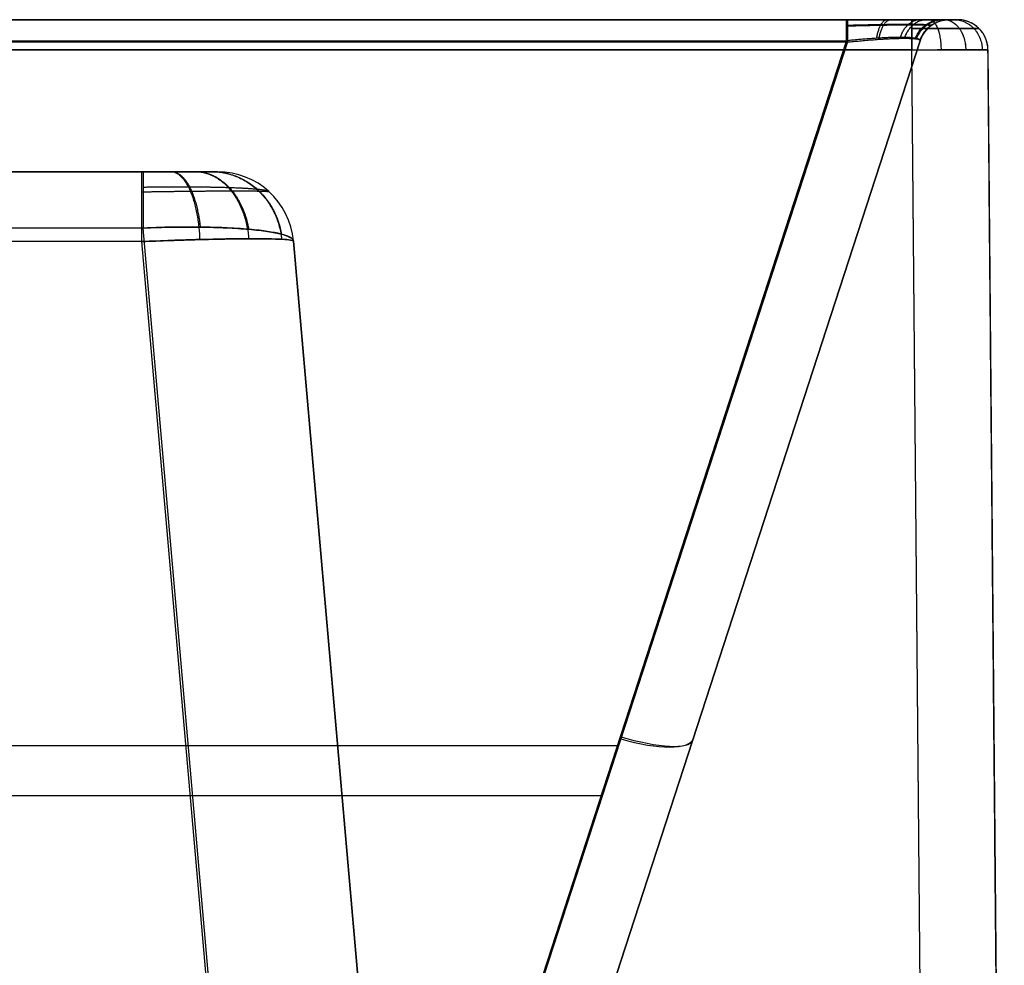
# Model space of a CAD drawing. Header units: millimetres. Extents: x 778 to 1998, y 0 to 125.
# Tile 256 of 256: x 1934 to 1998, y 63 to 125. Entities that reach past the tile are written whole.
import ezdxf

# ---------------------------------------------------------------- set-up
doc = ezdxf.new("R2010")
doc.units = ezdxf.units.MM
doc.header["$MEASUREMENT"] = 0
doc.layers.add('Predefinito', color=7, linetype='Continuous', true_color=0x000000)

msp = doc.modelspace()

# ---------------------------------------------------------------- linework, layer by layer
at = {"layer": 'Predefinito'}
for p, q in [((1994.635, 125, 19.509), (1995.199, 125, 19.509)), ((1958.376, 32.767, -65.286), (1987.863, 123.518, -89.603)), ((1987.977, 123.618, 244.551), (1958.406, 32.607, 214.98)), ((1963.009, 32.139, 77.464), (1992.733, 123.618, 77.464)), ((1992.733, 123.618, -84.867), (1963.132, 32.516, -60.457)), ((1963.161, 32.607, 210.224), (1992.733, 123.618, 239.796)), ((1993.273, 0, 250.091), (1992.199, 123.017, 249.017)), ((1993.272, 0, -210), (1992.199, 123, -210)), ((1997.199, 123.017, 244.017), (1998.273, 0, 245.091)), ((1997.199, 123.017, 20.046), (1998.273, 0, 20.046)), ((1790.655, 115, -136.347), (1946.539, 115, -136.347)), ((1951.37, 0, -66.859), (1941.633, 111.294, -96.68)), ((1951.213, 0, -185), (1941.555, 110.399, -176.168)), ((1961.182, 0, -76.978), (1951.52, 110.436, -106.57)), ((1951.52, 110.436, -166.203), (1961.182, 0, -175.038)), ((1961.182, 0, -126.008), (1951.52, 110.436, -126.008)), ((1977.871, 77.878, 224.934), (1977.871, 77.878, -72.611)), ((1139.452, 77.25, 229.485), (1972.912, 77.25, 229.485)), ((1140.605, 73.954, -76.322), (1971.759, 73.954, -76.322))]:
    msp.add_line(p, q, dxfattribs=at)
at = {"layer": 'Predefinito', "extrusion": (1, -1.05534e-11, -2.91925e-12)}
msp.add_arc((123, -91.535, 1987.863), 2, 0, 75, dxfattribs=at)
at = {"layer": 'Predefinito', "extrusion": (1, 1.10977e-11, 6.55578e-14)}
msp.add_arc((123, 246.453, 1987.977), 2, 288, 360, dxfattribs=at)
at = {"layer": 'Predefinito', "extrusion": (1, -5.45697e-12, 2.6148e-12)}
msp.add_arc((123, -208, 1992.199), 2, 270, 0, dxfattribs=at)
at = {"layer": 'Predefinito', "extrusion": (1, -9.11135e-12, -7.89528e-12)}
msp.add_arc((123, 247.017, 1992.199), 2, 0, 89.5, dxfattribs=at)
at = {"layer": 'Predefinito'}
for centre, radius, start, end in [((1994.635, 123, 239.796), 2, 90, 162), ((1994.635, 123, 77.464), 2, 90, 162), ((1995.199, 123, -205), 2, 0.5, 90), ((1995.199, 123, 19.509), 2, 0.5, 90), ((1946.539, 110, -106.57), 5, 5, 90), ((1946.539, 110, -166.203), 5, 5, 90), ((1946.539, 110, -136.386), 5, 5, 90)]:
    msp.add_arc(centre, radius, start, end, dxfattribs=at)
at = {"layer": 'Predefinito', "extrusion": (1, -4.19045e-13, 2.9562e-13)}
msp.add_arc((110, -171.184, 1941.555), 5, 274.57392, 0, dxfattribs=at)
at = {"layer": 'Predefinito', "extrusion": (1, 5.45601e-12, -5.05609e-14)}
msp.add_arc((110, -101.51, 1941.633), 5, 360, 75, dxfattribs=at)
at = {"layer": 'Predefinito', "extrusion": (0.299447, 0.921602, -0.246943)}
msp.add_arc((-1852.001, 98.858, 681.632), 5, 180, 265.41261, dxfattribs=at)
at = {"layer": 'Predefinito', "extrusion": (0.295242, 0.908661, 0.295242)}
msp.add_arc((-1852.001, 12.589, 720.915), 5, 95.47961, 180, dxfattribs=at)
at = {"layer": 'Predefinito'}
for points in [[(1992.199, 125, -208), (1388.182, 125, -208), (784.164, 125, -208)], [(784.164, 125, 247.017), (1388.182, 125, 247.017), (1992.199, 125, 247.017)], [(1987.977, 125, 246.453), (1556.182, 125, 246.453), (1124.386, 125, 246.453)], [(1124.5, 125, -91.535), (1556.182, 125, -91.535), (1987.863, 125, -91.535)], [(1994.635, 125, -84.867), (1994.635, 125, 77.464), (1994.635, 125, 239.796)], [(1995.199, 125, 244.017), (1995.199, 125, 19.509), (1995.199, 125, -205)], [(1124.386, 123.618, 244.551), (1556.182, 123.618, 244.551), (1987.977, 123.618, 244.551)], [(1987.863, 123.518, -89.603), (1556.182, 123.518, -89.603), (1124.5, 123.518, -89.603)], [(1992.733, 123.618, 239.796), (1992.733, 123.618, 77.464), (1992.733, 123.618, -84.867)], [(1992.199, 123.017, 249.017), (1388.182, 123.017, 249.017), (784.164, 123.017, 249.017)], [(1992.199, 123, -210), (1388.182, 123, -210), (784.164, 123, -210)], [(1998.273, 0, -205), (1997.736, 61.509, -205), (1997.199, 123.017, -205)], [(1997.199, 123.017, -205), (1997.199, 123.017, 19.509), (1997.199, 123.017, 244.017)], [(1795.504, 115, -101.51), (1868.568, 115, -101.51), (1941.633, 115, -101.51)], [(1941.555, 115, -171.184), (1868.608, 115, -171.184), (1795.662, 115, -171.184)], [(1946.539, 115, -106.57), (1946.539, 115, -136.386), (1946.539, 115, -166.203)], [(1941.633, 111.294, -96.68), (1868.568, 111.294, -96.68), (1795.504, 111.294, -96.68)], [(1941.555, 110.399, -176.168), (1868.608, 110.399, -176.168), (1795.662, 110.399, -176.168)], [(1951.52, 110.436, -106.57), (1951.52, 110.436, -136.386), (1951.52, 110.436, -166.203)]]:
    msp.add_open_spline(points, degree=2, dxfattribs=at)
for points, weights, degree in [([(1993.134, 125, -89.12), (1991.848, 125, -90.68), (1989.983, 125, -91.535), (1987.863, 125, -91.535)], [1, 0.941943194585, 0.941943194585, 1], 3), ([(1992.722, 125, 244.54), (1991.476, 125, 245.786), (1989.821, 125, 246.453), (1987.977, 125, 246.453)], [1, 0.955176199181, 0.955176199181, 1], 3), ([(1989.882, 123.779, 244.25), (1990.076, 125, 244.729), (1990.571, 125, 245.958)], [1, 0.833505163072, 1], 2), ([(1990.028, 123.709, -89.203), (1990.231, 125, -89.648), (1990.806, 125, -90.904)], [1, 0.822901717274, 1], 2), ([(1991.437, 123.835, 243.255), (1991.815, 125, 243.634), (1992.722, 125, 244.54)], [0.999999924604, 0.841883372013, 0.999999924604], 2), ([(1991.712, 123.776, -87.947), (1992.11, 125, -88.275), (1993.134, 125, -89.12)], [0.999999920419, 0.83310731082, 0.999999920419], 2), ([(1995.199, 125, -205), (1995.199, 125, -206.757), (1993.956, 125, -208), (1992.199, 125, -208)], [1, 0.804737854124, 0.804737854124, 1], 3), ([(1992.199, 125, 247.017), (1993.005, 125, 247.017), (1993.75, 125, 246.709), (1994.32, 125, 246.139)], [1, 0.949257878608, 0.949257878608, 1], 3), ([(1992.431, 123.779, 241.701), (1992.91, 125, 241.894), (1994.14, 125, 242.39)], [1, 0.833505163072, 1], 2), ([(1992.496, 123.736, -86.524), (1992.967, 125, -86.691), (1994.25, 125, -87.143)], [1, 0.826989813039, 1], 2), ([(1992.722, 125, 244.54), (1993.967, 125, 243.295), (1994.635, 125, 241.639), (1994.635, 125, 239.796)], [1, 0.955176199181, 0.955176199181, 1], 3), ([(1992.733, 123.618, -84.867), (1993.182, 125, -84.867), (1994.635, 125, -84.867)], [1, 0.809016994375, 1], 2), ([(1993.134, 125, -89.12), (1994.117, 125, -87.929), (1994.635, 125, -86.46), (1994.635, 125, -84.867)], [1, 0.965113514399, 0.965113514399, 1], 3), ([(1993.347, 125, -207.772), (1994.11, 125, -209.613), (1994.112, 123.007, -209.619)], [0.999999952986, 0.708286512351, 1], 2), ([(1993.347, 125, 246.789), (1994.104, 125, 248.616), (1994.113, 123.023, 248.637)], [1, 0.711126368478, 1], 2), ([(1994.32, 125, 246.139), (1995.717, 125, 247.536), (1995.735, 123.025, 247.553)], [1, 0.711456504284, 1], 2), ([(1995.199, 125, 244.017), (1995.199, 125, 244.824), (1994.891, 125, 245.569), (1994.32, 125, 246.139)], [1, 0.949257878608, 0.949257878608, 1], 3), ([(1994.32, 125, -207.121), (1995.726, 125, -208.527), (1995.735, 123.012, -208.536)], [1, 0.709285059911, 1], 2), ([(1994.971, 125, 245.166), (1996.798, 125, 245.922), (1996.818, 123.023, 245.931)], [1, 0.711126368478, 1], 2), ([(1994.971, 125, -206.148), (1996.804, 125, -206.907), (1996.818, 123.016, -206.913)], [0.999999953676, 0.709951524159, 1], 2), ([(1997.199, 123.017, 244.017), (1997.182, 125, 244.017), (1995.199, 125, 244.017)], [1, 0.710185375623, 1], 2), ([(1946.539, 115, -166.203), (1946.539, 115, -169.125), (1944.479, 115, -171.184), (1941.555, 115, -171.184)], [1, 0.80637320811, 0.80637320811, 1], 3), ([(1941.633, 115, -101.51), (1944.52, 115, -101.51), (1946.539, 115, -103.592), (1946.539, 115, -106.57)], [1, 0.810025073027, 0.810025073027, 1], 3), ([(1943.465, 115, -170.806), (1945.18, 115, -174.957), (1945.363, 110.534, -175.4)], [0.999999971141, 0.743885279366, 1], 2), ([(1943.519, 115, -101.893), (1944.999, 115, -98.405), (1945.399, 111.352, -97.462)], [0.999999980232, 0.796986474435, 1.00000000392], 2), ([(1945.081, 115, -169.727), (1948.222, 115, -172.87), (1948.591, 110.588, -173.239)], [1, 0.747532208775, 1], 2), ([(1945.109, 115, -102.985), (1947.913, 115, -100.266), (1948.592, 111.21, -99.608)], [1, 0.788012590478, 1], 2), ([(1946.16, 115, -168.112), (1950.294, 115, -169.822), (1950.752, 110.554, -170.011)], [0.999999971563, 0.745230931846, 1], 2), ([(1946.168, 115, -104.625), (1950.048, 115, -103.076), (1950.738, 110.888, -102.801)], [0.999999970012, 0.767361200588, 1.00000001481], 2)]:
    msp.add_rational_spline(points, weights, degree=degree, dxfattribs=at)
for points, weights, knots in [([(1987.863, 124.587, -90.317), (1988.717, 124.612, -90.35), (1989.57, 124.632, -90.199), (1991.091, 124.659, -89.545), (1991.764, 124.666, -89.044), (1992.281, 124.666, -88.417)], [0.896676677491, 0.903069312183, 0.908078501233, 0.914823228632, 0.916559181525, 0.916553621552], [5.4423315, 5.4423315, 5.4423315, 5.4423315, 5.8627584, 5.8627584, 6.2831853, 6.2831853, 6.2831853, 6.2831853]), ([(1991.959, 124.684, 243.777), (1991.453, 124.684, 244.282), (1990.836, 124.678, 244.678), (1989.476, 124.656, 245.191), (1988.729, 124.639, 245.307), (1987.977, 124.618, 245.278)], [0.920941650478, 0.920945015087, 0.91952744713, 0.913977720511, 0.909845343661, 0.904508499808], [0, 0, 0, 0, 0.3687898, 0.3687898, 0.7375795, 0.7375795, 0.7375795, 0.7375795]), ([(1993.459, 124.618, 239.796), (1993.489, 124.639, 240.547), (1993.372, 124.656, 241.294), (1992.86, 124.678, 242.655), (1992.464, 124.684, 243.272), (1991.959, 124.684, 243.777)], [0.904508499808, 0.909845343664, 0.913977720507, 0.919527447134, 0.920945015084, 0.920941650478], [5.5456058, 5.5456058, 5.5456058, 5.5456058, 5.9143955, 5.9143955, 6.2831853, 6.2831853, 6.2831853, 6.2831853]), ([(1995.314, 124.423, 247.133), (1994.906, 124.423, 247.54), (1994.418, 124.423, 247.867), (1993.353, 124.422, 248.309), (1992.776, 124.421, 248.425), (1992.199, 124.42, 248.425)], [0.855728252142, 0.85572851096, 0.855671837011, 0.855454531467, 0.855293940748, 0.855092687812], [0, 0, 0, 0, 0.39268, 0.39268, 0.7853601, 0.7853601, 0.7853601, 0.7853601]), ([(1992.199, 124.414, -209.414), (1992.777, 124.415, -209.413), (1993.354, 124.416, -209.298), (1994.421, 124.417, -208.854), (1994.909, 124.418, -208.527), (1995.725, 124.419, -207.71), (1996.051, 124.42, -207.22), (1996.493, 124.42, -206.154), (1996.607, 124.42, -205.577), (1996.607, 124.42, -205)], [0.853553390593, 0.853755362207, 0.853956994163, 0.85432949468, 0.854500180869, 0.854784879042, 0.854898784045, 0.855052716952, 0.855092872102, 0.855092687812], [1.570796, 1.570796, 1.570796, 1.570796, 1.963495, 1.963495, 2.356194, 2.356194, 2.748894, 2.748894, 3.141593, 3.141593, 3.141593, 3.141593]), ([(1992.281, 124.666, -88.416), (1992.681, 124.666, -87.932), (1992.99, 124.662, -87.371), (1993.39, 124.646, -86.165), (1993.481, 124.634, -85.517), (1993.459, 124.618, -84.867)], [0.916553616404, 0.916555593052, 0.915523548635, 0.91146626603, 0.908440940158, 0.904508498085], [0, 0, 0, 0, 0.3249388, 0.3249388, 0.6498776, 0.6498776, 0.6498776, 0.6498776]), ([(1996.607, 124.42, 244.017), (1996.606, 124.421, 244.594), (1996.491, 124.422, 245.171), (1996.049, 124.423, 246.236), (1995.722, 124.423, 246.725), (1995.314, 124.423, 247.133)], [0.855092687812, 0.855293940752, 0.855454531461, 0.855671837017, 0.855728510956, 0.855728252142], [5.4978252, 5.4978252, 5.4978252, 5.4978252, 5.8905053, 5.8905053, 6.2831853, 6.2831853, 6.2831853, 6.2831853]), ([(1949.917, 113.686, -106.57), (1949.856, 113.742, -105.486), (1949.592, 113.793, -104.417), (1948.703, 113.88, -102.466), (1948.079, 113.915, -101.58), (1946.562, 113.965, -100.108), (1945.668, 113.98, -99.518), (1943.73, 113.989, -98.708), (1942.684, 113.983, -98.488), (1941.633, 113.967, -98.466)], [0.868638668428, 0.874262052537, 0.879371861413, 0.887989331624, 0.891493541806, 0.896519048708, 0.898040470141, 0.898945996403, 0.898333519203, 0.896676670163], [1.897849, 1.897849, 1.897849, 1.897849, 2.284908, 2.284908, 2.671967, 2.671967, 3.059027, 3.059027, 3.446086, 3.446086, 3.446086, 3.446086]), ([(1941.555, 113.674, -174.576), (1942.648, 113.693, -174.555), (1943.737, 113.709, -174.322), (1945.742, 113.73, -173.467), (1946.66, 113.737, -172.846), (1948.197, 113.739, -171.307), (1948.816, 113.735, -170.388), (1949.667, 113.717, -168.383), (1949.898, 113.704, -167.295), (1949.917, 113.686, -166.203)], [0.867380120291, 0.869302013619, 0.870854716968, 0.873030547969, 0.873651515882, 0.873880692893, 0.87348887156, 0.871742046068, 0.870389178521, 0.868638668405], [2.314989, 2.314989, 2.314989, 2.314989, 2.705951, 2.705951, 3.096912, 3.096912, 3.487874, 3.487874, 3.878835, 3.878835, 3.878835, 3.878835])]:
    msp.add_rational_spline(points, weights, degree=3, knots=knots, dxfattribs=at)
for points, knots in [([(1987.863, 123.518, -89.603), (1987.99, 123.531, -89.606), (1988.119, 123.545, -89.606), (1988.384, 123.571, -89.595), (1988.519, 123.584, -89.584), (1988.798, 123.611, -89.551), (1988.941, 123.623, -89.528), (1989.236, 123.649, -89.467), (1989.388, 123.661, -89.429), (1989.703, 123.686, -89.332), (1989.866, 123.698, -89.273), (1990.12, 123.715, -89.163), (1990.207, 123.72, -89.123), (1990.384, 123.731, -89.033), (1990.474, 123.736, -88.984), (1990.658, 123.746, -88.874), (1990.752, 123.751, -88.813), (1990.943, 123.759, -88.679), (1991.041, 123.763, -88.606), (1991.237, 123.769, -88.442), (1991.335, 123.772, -88.353), (1991.528, 123.775, -88.16), (1991.623, 123.776, -88.056), (1991.712, 123.776, -87.947)], [5.4423315, 5.4423315, 5.4423315, 5.4423315, 5.5474207, 5.5474207, 5.6525163, 5.6525163, 5.7576099, 5.7576099, 5.8626663, 5.8626663, 5.9677344, 5.9677344, 6.0202786, 6.0202786, 6.0728227, 6.0728227, 6.1253949, 6.1253949, 6.1779671, 6.1779671, 6.2305762, 6.2305762, 6.2831853, 6.2831853, 6.2831853, 6.2831853]), ([(1991.437, 123.835, 243.255), (1991.261, 123.835, 243.431), (1991.079, 123.832, 243.582), (1990.81, 123.824, 243.774), (1990.72, 123.821, 243.833), (1990.545, 123.814, 243.939), (1990.459, 123.81, 243.987), (1990.208, 123.798, 244.118), (1990.049, 123.789, 244.187), (1989.744, 123.77, 244.302), (1989.598, 123.76, 244.348), (1989.318, 123.74, 244.424), (1989.183, 123.729, 244.453), (1988.922, 123.708, 244.499), (1988.796, 123.697, 244.516), (1988.551, 123.675, 244.541), (1988.432, 123.663, 244.548), (1988.2, 123.641, 244.555), (1988.088, 123.629, 244.555), (1987.977, 123.618, 244.551)], [0, 0, 0, 0, 0.0926308, 0.0926308, 0.1387437, 0.1387437, 0.1848567, 0.1848567, 0.2769526, 0.2769526, 0.3690259, 0.3690259, 0.4611739, 0.4611739, 0.5533163, 0.5533163, 0.645449, 0.645449, 0.7375795, 0.7375795, 0.7375795, 0.7375795]), ([(1992.733, 123.618, 239.796), (1992.736, 123.629, 239.906), (1992.737, 123.641, 240.019), (1992.73, 123.663, 240.251), (1992.722, 123.675, 240.369), (1992.698, 123.697, 240.614), (1992.681, 123.708, 240.741), (1992.635, 123.729, 241.001), (1992.605, 123.74, 241.136), (1992.53, 123.76, 241.416), (1992.484, 123.77, 241.562), (1992.369, 123.789, 241.867), (1992.299, 123.798, 242.026), (1992.169, 123.81, 242.277), (1992.121, 123.814, 242.363), (1992.015, 123.821, 242.538), (1991.956, 123.824, 242.628), (1991.763, 123.832, 242.898), (1991.613, 123.835, 243.079), (1991.437, 123.835, 243.255)], [5.5456058, 5.5456058, 5.5456058, 5.5456058, 5.6377299, 5.6377299, 5.7298598, 5.7298598, 5.8220003, 5.8220003, 5.9141578, 5.9141578, 6.0062308, 6.0062308, 6.0983225, 6.0983225, 6.1444526, 6.1444526, 6.1905828, 6.1905828, 6.2831853, 6.2831853, 6.2831853, 6.2831853]), ([(1991.712, 123.776, -87.947), (1991.837, 123.776, -87.796), (1991.947, 123.774, -87.642), (1992.14, 123.768, -87.334), (1992.223, 123.764, -87.179), (1992.363, 123.753, -86.884), (1992.42, 123.746, -86.741), (1992.517, 123.733, -86.467), (1992.556, 123.726, -86.335), (1992.62, 123.711, -86.081), (1992.646, 123.703, -85.959), (1992.686, 123.687, -85.722), (1992.701, 123.678, -85.608), (1992.722, 123.661, -85.386), (1992.729, 123.653, -85.278), (1992.736, 123.636, -85.069), (1992.736, 123.627, -84.967), (1992.733, 123.618, -84.867)], [0, 0, 0, 0, 0.0815058, 0.0815058, 0.1628156, 0.1628156, 0.2440927, 0.2440927, 0.3252976, 0.3252976, 0.406464, 0.406464, 0.4876103, 0.4876103, 0.5687456, 0.5687456, 0.6498776, 0.6498776, 0.6498776, 0.6498776]), ([(1992.199, 123.017, 249.017), (1992.854, 123.02, 249.017), (1993.508, 123.022, 248.887), (1994.717, 123.024, 248.386), (1995.272, 123.025, 248.016), (1995.735, 123.025, 247.553)], [5.4978252, 5.4978252, 5.4978252, 5.4978252, 5.8905053, 5.8905053, 6.2831853, 6.2831853, 6.2831853, 6.2831853]), ([(1995.735, 123.025, 247.553), (1996.197, 123.025, 247.09), (1996.568, 123.024, 246.535), (1997.069, 123.022, 245.326), (1997.199, 123.02, 244.672), (1997.199, 123.017, 244.017)], [0, 0, 0, 0, 0.39268, 0.39268, 0.7853601, 0.7853601, 0.7853601, 0.7853601]), ([(1997.199, 123.017, -205), (1997.199, 123.017, -205.655), (1997.069, 123.017, -206.309), (1996.568, 123.015, -207.518), (1996.197, 123.014, -208.073), (1995.272, 123.011, -208.998), (1994.717, 123.009, -209.369), (1993.508, 123.005, -209.87), (1992.854, 123.002, -210), (1992.199, 123, -210)], [3.141593, 3.141593, 3.141593, 3.141593, 3.534292, 3.534292, 3.926991, 3.926991, 4.31969, 4.31969, 4.712389, 4.712389, 4.712389, 4.712389]), ([(1941.633, 111.294, -96.68), (1942.278, 111.32, -96.687), (1942.922, 111.338, -96.758), (1944.186, 111.358, -97.02), (1944.805, 111.359, -97.211), (1945.994, 111.345, -97.712), (1946.564, 111.329, -98.02), (1947.635, 111.281, -98.74), (1948.135, 111.249, -99.152), (1949.048, 111.17, -100.064), (1949.459, 111.123, -100.565), (1950.179, 111.015, -101.636), (1950.487, 110.955, -102.206), (1951.238, 110.756, -103.991), (1951.505, 110.602, -105.278), (1951.52, 110.436, -106.57)], [-3.446086, -3.446086, -3.446086, -3.446086, -3.252556, -3.252556, -3.059027, -3.059027, -2.865497, -2.865497, -2.671967, -2.671967, -2.478438, -2.478438, -2.284908, -2.284908, -1.897849, -1.897849, -1.897849, -1.897849]), ([(1951.52, 110.436, -106.57), (1951.514, 110.497, -106.094), (1951.475, 110.559, -105.6), (1951.354, 110.651, -104.848), (1951.304, 110.681, -104.597), (1951.184, 110.741, -104.094), (1951.113, 110.77, -103.842), (1950.948, 110.829, -103.335), (1950.854, 110.857, -103.08), (1950.642, 110.914, -102.573), (1950.524, 110.942, -102.319), (1950.259, 110.996, -101.81), (1950.113, 111.023, -101.556), (1949.79, 111.074, -101.048), (1949.613, 111.1, -100.796), (1949.225, 111.148, -100.296), (1949.014, 111.171, -100.048), (1948.554, 111.214, -99.563), (1948.305, 111.234, -99.323), (1947.766, 111.271, -98.86), (1947.476, 111.288, -98.637), (1946.856, 111.316, -98.212), (1946.526, 111.328, -98.013), (1946.006, 111.342, -97.739), (1945.827, 111.345, -97.651), (1945.461, 111.351, -97.486), (1945.273, 111.354, -97.407), (1944.705, 111.358, -97.191), (1944.323, 111.357, -97.072), (1943.166, 111.345, -96.783), (1942.39, 111.325, -96.689), (1941.633, 111.294, -96.68)], [1.897849, 1.897849, 1.897849, 1.897849, 2.08871, 2.08871, 2.183345, 2.183345, 2.277979, 2.277979, 2.374559, 2.374559, 2.471138, 2.471138, 2.568099, 2.568099, 2.665061, 2.665061, 2.761961, 2.761961, 2.858862, 2.858862, 2.955628, 2.955628, 3.052395, 3.052395, 3.101239, 3.101239, 3.150084, 3.150084, 3.247772, 3.247772, 3.446086, 3.446086, 3.446086, 3.446086]), ([(1941.555, 110.399, -176.168), (1942.174, 110.426, -176.166), (1942.798, 110.45, -176.106), (1944.04, 110.495, -175.866), (1944.659, 110.514, -175.685), (1945.864, 110.547, -175.199), (1946.45, 110.561, -174.894), (1947.559, 110.58, -174.166), (1948.082, 110.586, -173.745), (1949.048, 110.59, -172.786), (1949.475, 110.588, -172.264), (1950.215, 110.576, -171.153), (1950.526, 110.566, -170.564), (1951.023, 110.539, -169.348), (1951.21, 110.522, -168.723), (1951.456, 110.483, -167.465), (1951.518, 110.461, -166.833), (1951.52, 110.436, -166.203)], [2.314989, 2.314989, 2.314989, 2.314989, 2.509751, 2.509751, 2.706031, 2.706031, 2.902114, 2.902114, 3.095419, 3.095419, 3.289118, 3.289118, 3.486312, 3.486312, 3.683725, 3.683725, 3.878835, 3.878835, 3.878835, 3.878835]), ([(1951.52, 110.436, -166.203), (1951.515, 110.487, -167.506), (1951.253, 110.528, -168.808), (1950.251, 110.58, -171.214), (1949.513, 110.591, -172.318), (1947.67, 110.585, -174.161), (1946.566, 110.566, -174.9), (1944.16, 110.501, -175.901), (1942.858, 110.455, -176.164), (1941.555, 110.399, -176.168)], [-3.878835, -3.878835, -3.878835, -3.878835, -3.487874, -3.487874, -3.096912, -3.096912, -2.70595, -2.70595, -2.314989, -2.314989, -2.314989, -2.314989])]:
    msp.add_open_spline(points, degree=3, knots=knots, dxfattribs=at)

doc.saveas('drawing.dxf')
